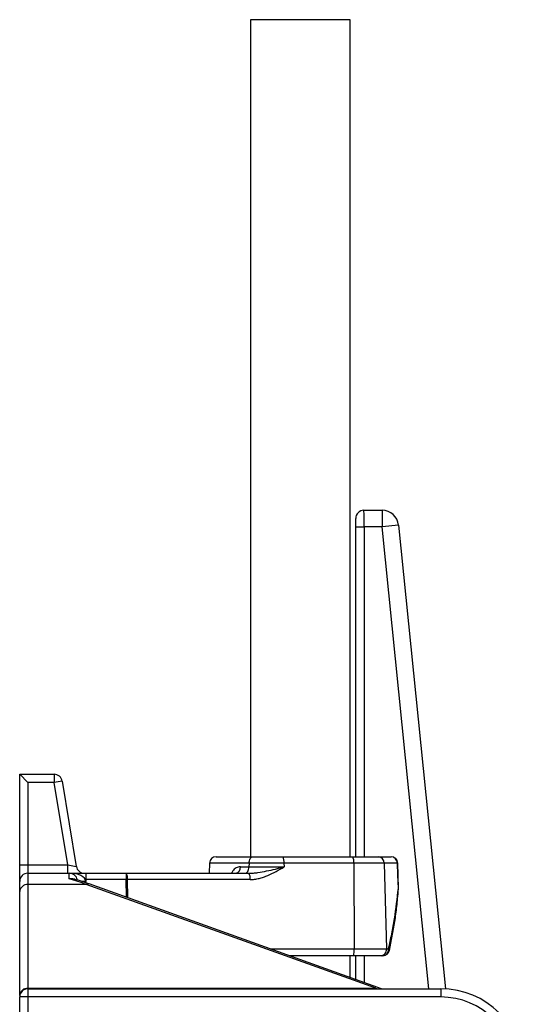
# Model space of a CAD drawing. Header units: millimetres. Extents: x 1573 to 5352, y 842 to 6038.
# Tile 18 of 24: x 3762 to 4372, y 2103 to 3297. Entities that reach past the tile are written whole.
import ezdxf

# ---------------------------------------------------------------- set-up
doc = ezdxf.new("R2010")
doc.units = ezdxf.units.MM
doc.header["$LTSCALE"] = 2

msp = doc.modelspace()

# ---------------------------------------------------------------- linework, layer by layer
at = {"color": 7, "linetype": 'Continuous', "lineweight": 25}
for p, q in [((4041.5, 3296.6), (4041.5, 2281.8)), ((4162.1, 3296.6), (4041.5, 3296.6)), ((4162.1, 2281.8), (4162.1, 3296.6)), ((4178.8, 2701.8), (4200.8, 2701.8)), ((4178.8, 2701.8), (4178.8, 2701.8)), ((4178.8, 2701.8), (4200.8, 2701.8)), ((4200.8, 2701.8), (4200.8, 2681.8)), ((4200.8, 2701.8), (4200.8, 2701.8)), ((4168.8, 2691.8), (4168.8, 2691.8)), ((4168.8, 2281.8), (4168.8, 2691.8)), ((4169, 2681.8), (4179, 2681.8)), ((4200.8, 2681.8), (4179, 2681.8)), ((4220.6, 2683.8), (4200.8, 2681.8)), ((4220.7, 2683.8), (4220.6, 2683.8)), ((4220.7, 2683.8), (4277.6, 2121.6)), ((3761.8, 2381.8), (3771.8, 2371.8)), ((3761.8, 2271.8), (3761.8, 2381.8)), ((3761.8, 2381.8), (3803.4, 2381.8)), ((3803.4, 2381.8), (3803.4, 2371.8)), ((3771.8, 2371.8), (3771.8, 2271.8)), ((3803.4, 2371.8), (3771.8, 2371.8)), ((3813.2, 2373.4), (3803.4, 2371.8)), ((3820, 2271.8), (3803.4, 2371.8)), ((3813.2, 2373.4), (3830.4, 2270.1)), ((3999.7, 2281.8), (4044.3, 2281.8)), ((4044.3, 2281.8), (4080.6, 2281.8)), ((4080.6, 2281.8), (4165.1, 2281.8)), ((4165.1, 2281.8), (4196.6, 2281.8)), ((4196.6, 2281.8), (4211.7, 2281.8)), ((3761.8, 2271.8), (3771.8, 2271.8)), ((3761.8, 2251.8), (3761.8, 2271.8)), ((3771.8, 2271.8), (3771.8, 2261.8)), ((3771.8, 2271.8), (3820, 2271.8)), ((3820, 2261.8), (3820, 2271.8)), ((3820, 2271.8), (3830.4, 2270.1)), ((3991.8, 2274), (3991.3, 2261.8)), ((4029.2, 2269.5), (4039.5, 2269.5)), ((4039.6, 2274), (4039.5, 2269.5)), ((4039.5, 2269.5), (4082, 2269.5)), ((4081.9, 2274), (4039.6, 2274)), ((4081.9, 2274), (4082, 2269.5)), ((4166.5, 2274), (4081.9, 2274)), ((4166.5, 2274), (4167.1, 2170)), ((4203.2, 2274), (4166.5, 2274)), ((4203.2, 2274), (4206.1, 2170)), ((4219.4, 2274), (4203.2, 2274)), ((4220.8, 2243.6), (4219.7, 2274.1)), ((3771.8, 2261.8), (3771.8, 2248.1)), ((3771.8, 2261.8), (3821.8, 2261.8)), ((3821.8, 2255), (3821.8, 2261.8)), ((3821.8, 2261.8), (3841.8, 2261.8)), ((3841.8, 2261.8), (3841.8, 2251.8)), ((3841.8, 2261.8), (3890.9, 2261.8)), ((3890.9, 2261.8), (3890.9, 2254)), ((3890.9, 2261.8), (4039.5, 2261.8)), ((3761.8, 2239.5), (3761.8, 2251.8)), ((3771.8, 2248.1), (3771.8, 2122.3)), ((3842.5, 2248.1), (3771.8, 2248.1)), ((3890.9, 2254), (3841.8, 2254)), ((3841.8, 2250.3), (3841.8, 2251.8)), ((4193.2, 2122.3), (3842.5, 2248.1)), ((4200.1, 2121.8), (3845.9, 2248.9)), ((4040.9, 2254), (3892.2, 2254)), ((3761.8, 2113.6), (3761.8, 2239.5)), ((4165.7, 2161.8), (4088.7, 2161.8)), ((4162.1, 2135.4), (4162.1, 2161.8)), ((4199.6, 2161.8), (4165.7, 2161.8)), ((4167.1, 2170), (4206.1, 2170)), ((4168.8, 2133), (4168.8, 2161.8)), ((4201.8, 2161.8), (4199.6, 2161.8)), ((4206.1, 2170), (4208.5, 2170)), ((3761.8, 2113.6), (3761.8, 2111.8)), ((3771.8, 2122.3), (4193.2, 2122.3)), ((3771.8, 2121.8), (3771.8, 2111.8)), ((3771.8, 2121.8), (4271.8, 2121.8)), ((4271.8, 2121.8), (4271.8, 2111.8)), ((3771.8, 2111.8), (3761.8, 2111.8)), ((3761.8, 1823), (3761.8, 2111.8)), ((3771.8, 2111.8), (3771.8, 1823)), ((4271.8, 2111.8), (3771.8, 2111.8))]:
    msp.add_line(p, q, dxfattribs=at)
at = {"color": 8, "linetype": 'Continuous', "lineweight": 25}
for p, q in [((4169, 2281.8), (4169, 2681.8)), ((4179, 2681.8), (4179, 2281.8)), ((4257.5, 2121.8), (4200.8, 2681.8)), ((4220.6, 2683.8), (4277.6, 2121.6)), ((4039.6, 2274), (3991.8, 2274)), ((4219.7, 2274.1), (4219.4, 2274)), ((3841.8, 2251.8), (3837, 2251.8)), ((3891, 2232.7), (3890.9, 2254)), ((3892.2, 2254), (3892.3, 2232.3)), ((4220.8, 2243.6), (4220.5, 2243.6)), ((4065.6, 2170), (4167.1, 2170)), ((4169, 2132.9), (4169, 2161.8)), ((4179, 2161.8), (4179, 2129.3)), ((3771.8, 2121.8), (3771.8, 2122.3)), ((4193.2, 2121.8), (4193.2, 2122.3)), ((4193.2, 2122.3), (4196.4, 2121.8))]:
    msp.add_line(p, q, dxfattribs=at)
at = {"color": 7, "linetype": 'Continuous', "lineweight": 25, "flags": 128}
for points in [[(4039.6, 2274), (4039.7, 2275.6), (4040, 2277), (4040.5, 2278.4), (4041.1, 2279.5), (4041.8, 2280.5), (4042.6, 2281.2), (4043.4, 2281.6), (4044.3, 2281.8)], [(4034.8, 2261.8), (4035.7, 2261.9), (4036.6, 2262.3), (4037.4, 2263.1), (4038.1, 2264), (4038.7, 2265.2), (4039.1, 2266.5), (4039.4, 2268), (4039.5, 2269.5)], [(4220.5, 2243.6), (4219.9, 2259.6), (4219.4, 2274)], [(4165.7, 2161.8), (4166, 2161.9), (4166.3, 2162.4), (4166.5, 2163.2), (4166.7, 2164.2), (4166.9, 2165.5), (4167, 2166.9), (4167.1, 2168.4), (4167.1, 2170)]]:
    msp.add_lwpolyline(points, dxfattribs=at)
at = {"color": 8, "linetype": 'Continuous', "lineweight": 25, "flags": 128}
msp.add_lwpolyline([(4220.7, 2242.7), (4220.7, 2242.9), (4220.5, 2243.6)], dxfattribs=at)
at = {"color": 7, "linetype": 'Continuous', "lineweight": 25}
for centre, radius, start, end in [((4178.8, 2691.8), 10, 90.0204, 179.9796), ((4200.7, 2681.8), 20, 5.8012, 89.982), ((3803.4, 2371.8), 10, 9.4623, 90), ((3999.7, 2273.8), 8, 90, 178), ((4069.5, 2275.9), 12.6, 351.6497, 27.9618), ((4154, 2275.9), 12.6, 351.6497, 27.9618), ((4195.8, 2274.5), 7.33, 356.6695, 84.0817), ((4211.7, 2273.8), 8, 2.0817, 90), ((4211.5, 2273.9), 7.83, 0.8219, 88.8819), ((3840.3, 2271.8), 10, 189.4623, 270), ((4022.3, 2268.6), 6.99, 282.6374, 7.3603), ((3771.8, 2251.8), 10, 90, 180), ((3821.8, 2251.8), 10, 9.8498, 90), ((3879.8, 2255.9), 12.6, 351.6497, 27.9618), ((4028.4, 2255.9), 12.6, 351.6497, 27.9618), ((3771.2, 2238.8), 9.39, 86.1258, 175.5137), ((3891.6, 2027.7), 226.4, 89.8311, 90.1689), ((4212.8, 2243.4), 8, 355.307, 0), ((4212.8, 2243.4), 8, 0, 2.08), ((4198.7, 2169.2), 7.45, 276.4025, 6.7699), ((4201, 2169.2), 7.5, 275.5878, 6.2645), ((4201.8, 2169.8), 8, 270, 347.3092), ((3771.2, 2112.9), 9.39, 86.1258, 175.5137), ((3771.8, 2111.8), 10, 90, 180), ((4271.8, 2021.8), 100, 0, 90), ((4271.8, 2021.8), 90, 0, 90)]:
    msp.add_arc(centre, radius, start, end, dxfattribs=at)
at = {"color": 8, "linetype": 'Continuous', "lineweight": 25}
for centre, radius, start, end in [((3844.9, 2245.4), 3.61, 74.2, 131.6111), ((4207.5, 2168.2), 2.12, 355.0246, 60.9569)]:
    msp.add_arc(centre, radius, start, end, dxfattribs=at)
at = {"color": 7, "linetype": 'Continuous', "lineweight": 25}
for centre, major_axis, ratio, start_param, end_param in [((4178.8, 2691.8), (-7.07, 7.07), 0.999695, 5.497939, 7.068431), ((4178.8, 2681.8), (0, 20), 0.008728, 4.712389, 6.265732), ((4200.8, 2681.8), (13.4, 14.8), 0.999723, 5.548393, 7.017978), ((4168.8, 2681.8), (0, 10), 0.017455, 4.712389, 6.265732), ((3821.8, 2251.8), (20, 0), 0.5, 0, 1.570796), ((3768.8, 2161.8), (146.2, 0), 0.683761, 1.042722, 1.199873)]:
    msp.add_ellipse(centre, major_axis=major_axis, ratio=ratio, start_param=start_param, end_param=end_param, dxfattribs=at)
at = {"color": 8, "linetype": 'Continuous', "lineweight": 25}
for points, knots in [([(4029.2, 2269.5), (4028.3, 2269.4), (4026.5, 2269.3), (4024, 2268.3), (4021.7, 2266.7), (4019.8, 2264.7), (4018.9, 2262.7), (4018.5, 2261.8)], [0, 0, 0, 0, 0.209329, 0.418483, 0.613805, 0.808958, 1, 1, 1, 1]), ([(3821.8, 2255), (3821.8, 2255), (3822.7, 2255.3), (3824.9, 2255.8), (3827.6, 2255.6), (3829, 2254.4), (3829.4, 2254)], [0, 0, 0, 0, 0.0036481, 0.318903, 0.7839753, 1, 1, 1, 1]), ([(3827.7, 2254.3), (3827.1, 2254.5), (3825.2, 2255.1), (3823.2, 2255.1), (3821.9, 2255), (3821.8, 2255)], [0, 0, 0, 0, 0.331909, 0.990413, 1, 1, 1, 1])]:
    msp.add_open_spline(points, degree=3, knots=knots, dxfattribs=at)
at = {"color": 7, "linetype": 'Continuous', "lineweight": 25}
for points, knots in [([(4039.5, 2261.8), (4041.3, 2261.8), (4043.1, 2261.9), (4046.7, 2262.2), (4048.5, 2262.4), (4053.8, 2263.1), (4057.4, 2263.8), (4064.5, 2265.3), (4068, 2266.1), (4073.3, 2267.3), (4075, 2267.8), (4077.6, 2268.4), (4078.5, 2268.6), (4080.2, 2269), (4081.1, 2269.3), (4082, 2269.5)], [0, 0, 0, 0, 0.125, 0.125, 0.25, 0.25, 0.5, 0.5, 0.75, 0.75, 0.875, 0.875, 0.9375, 0.9375, 1, 1, 1, 1]), ([(4040.9, 2254), (4042.7, 2254), (4044.6, 2254.2), (4048.2, 2254.7), (4050.1, 2255.1), (4053.6, 2256), (4055.4, 2256.5), (4058.9, 2257.7), (4060.7, 2258.4), (4065.8, 2260.6), (4069.1, 2262.2), (4075.6, 2265.8), (4078.8, 2267.6), (4082, 2269.5)], [0, 0, 0, 0, 0.125, 0.125, 0.25, 0.25, 0.375, 0.375, 0.5, 0.5, 0.75, 0.75, 1, 1, 1, 1]), ([(3845.9, 2248.9), (3844.1, 2249.5), (3838.8, 2251.4), (3832.8, 2253.2), (3828.4, 2254.3), (3827.7, 2254.5)], [0, 0, 0, 0, 0.2950747, 0.8836415, 1, 1, 1, 1]), ([(4208.5, 2170), (4210, 2176.1), (4211.3, 2182.2), (4213.7, 2194.4), (4214.8, 2200.5), (4217.8, 2218.9), (4219.3, 2231.3), (4220.5, 2243.6)], [0, 0, 0, 0, 0.25, 0.25, 0.5, 0.5, 1, 1, 1, 1]), ([(4209.6, 2168), (4210.2, 2171), (4212.1, 2179.7), (4214.9, 2194.4), (4217.6, 2212.4), (4219.5, 2228.6), (4220.4, 2238.8), (4220.7, 2242.7)], [0, 0, 0, 0, 0.120935, 0.353554, 0.593938, 0.842556, 1, 1, 1, 1])]:
    msp.add_open_spline(points, degree=3, knots=knots, dxfattribs=at)

doc.saveas('drawing.dxf')
